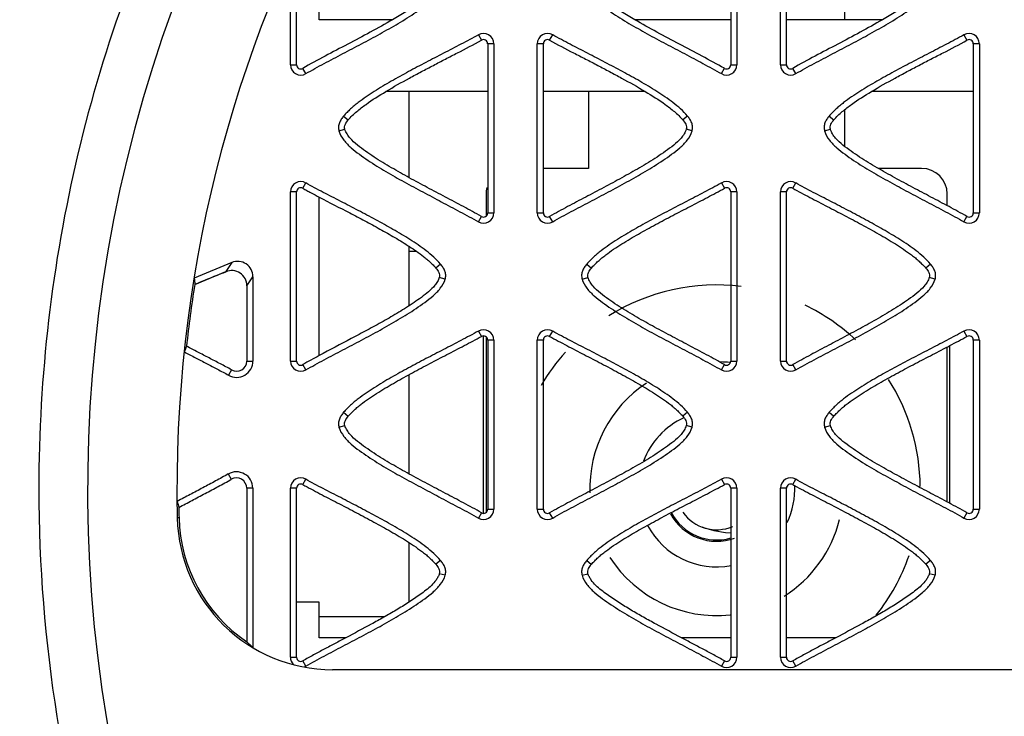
# Model space of a CAD drawing. Header units: millimetres. Extents: x 30 to 123, y 16 to 200.
# Tile 4 of 18: x 48 to 67, y 149 to 163. Entities that reach past the tile are written whole.
import ezdxf

# ---------------------------------------------------------------- set-up
doc = ezdxf.new("R2010")
doc.units = ezdxf.units.MM
doc.header["$LTSCALE"] = 14.011522
doc.layers.get('0').update_dxf_attribs({"linetype": 'CONTINUOUS'})

msp = doc.modelspace()

# ---------------------------------------------------------------- linework, layer by layer
at = {"color": 7}
for p, q in [((53.501, 162.623), (53.501, 164.942)), ((61.531, 165.044), (61.531, 161.744)), ((61.65, 165.044), (61.65, 161.744)), ((62.5, 161.744), (62.5, 165.044)), ((62.619, 161.744), (62.619, 165.044)), ((63.755, 162.623), (63.755, 164.581)), ((53.058, 161.744), (53.058, 164.123)), ((52.939, 161.744), (52.939, 163.862)), ((54.931, 162.623), (53.501, 162.623)), ((61.531, 162.623), (59.657, 162.623)), ((64.492, 162.623), (62.619, 162.623)), ((56.606, 162.328), (56.666, 162.225)), ((57.997, 162.225), (58.056, 162.328)), ((66.082, 162.328), (66.141, 162.225)), ((56.788, 162.154), (56.788, 158.854)), ((56.906, 162.154), (56.788, 162.154)), ((56.906, 162.154), (56.906, 158.854)), ((57.756, 158.854), (57.756, 162.154)), ((57.875, 162.154), (57.756, 162.154)), ((57.875, 158.854), (57.875, 162.154)), ((66.263, 162.154), (66.263, 158.854)), ((66.382, 162.154), (66.263, 162.154)), ((66.382, 162.154), (66.382, 158.854)), ((52.939, 161.744), (53.058, 161.744)), ((53.239, 161.571), (53.179, 161.674)), ((61.35, 161.571), (61.408, 161.675)), ((61.531, 161.744), (61.65, 161.744)), ((62.5, 161.744), (62.619, 161.744)), ((62.8, 161.571), (62.74, 161.674)), ((56.788, 161.223), (54.801, 161.223)), ((55.255, 159.541), (55.255, 161.223)), ((59.862, 161.223), (57.875, 161.223)), ((58.755, 161.223), (58.755, 159.723)), ((66.263, 161.223), (64.276, 161.223)), ((63.755, 160.152), (63.755, 160.869)), ((53.976, 160.744), (54.067, 160.668)), ((60.686, 160.744), (60.596, 160.668)), ((63.452, 160.744), (63.543, 160.668)), ((53.886, 160.454), (54.001, 160.485)), ((60.776, 160.454), (60.662, 160.485)), ((63.362, 160.454), (63.476, 160.485)), ((58.755, 159.723), (57.875, 159.723)), ((65.255, 159.723), (64.407, 159.723)), ((53.179, 159.335), (53.239, 159.438)), ((61.35, 159.438), (61.409, 159.335)), ((62.74, 159.335), (62.8, 159.438)), ((52.939, 155.964), (52.939, 159.264)), ((53.058, 159.264), (52.939, 159.264)), ((53.058, 155.964), (53.058, 159.264)), ((53.501, 156.07), (53.501, 159.162)), ((56.755, 159.223), (56.755, 158.792)), ((61.531, 159.264), (61.531, 155.964)), ((61.65, 159.264), (61.531, 159.264)), ((61.65, 159.264), (61.65, 155.964)), ((62.5, 155.964), (62.5, 159.264)), ((62.619, 159.264), (62.5, 159.264)), ((62.619, 155.964), (62.619, 159.264)), ((65.755, 158.993), (65.755, 159.223)), ((56.606, 158.681), (56.665, 158.785)), ((56.788, 158.854), (56.906, 158.854)), ((57.756, 158.854), (57.875, 158.854)), ((58.056, 158.681), (57.997, 158.784)), ((66.082, 158.681), (66.14, 158.785)), ((66.263, 158.854), (66.382, 158.854)), ((55.255, 157.042), (55.255, 158.2)), ((55.405, 158.1), (55.255, 158.1)), ((51.794, 157.886), (51.062, 157.583)), ((51.794, 157.886), (51.675, 157.708)), ((55.869, 157.854), (55.778, 157.778)), ((58.72, 157.854), (58.811, 157.778)), ((65.43, 157.854), (65.339, 157.778)), ((51.072, 157.457), (51.675, 157.708)), ((51.676, 157.705), (51.714, 157.721)), ((52.089, 157.431), (52.208, 157.609)), ((52.208, 157.609), (52.208, 155.964)), ((55.959, 157.564), (55.844, 157.595)), ((58.63, 157.564), (58.745, 157.595)), ((65.52, 157.564), (65.405, 157.595)), ((52.089, 157.431), (52.089, 155.964)), ((56.606, 156.548), (56.666, 156.445)), ((56.705, 152.993), (56.705, 156.456)), ((56.755, 156.436), (56.755, 153.012)), ((57.997, 156.445), (58.056, 156.548)), ((66.082, 156.548), (66.141, 156.445)), ((56.788, 156.374), (56.788, 153.074)), ((56.906, 156.374), (56.788, 156.374)), ((56.906, 156.374), (56.906, 153.074)), ((57.756, 153.074), (57.756, 156.374)), ((57.875, 156.374), (57.756, 156.374)), ((57.875, 153.074), (57.875, 156.374)), ((65.755, 153.213), (65.755, 156.239)), ((65.805, 153.186), (65.805, 156.266)), ((66.263, 156.374), (66.263, 153.074)), ((66.382, 156.374), (66.263, 156.374)), ((66.382, 156.374), (66.382, 153.074)), ((52.089, 155.964), (52.208, 155.964)), ((52.939, 155.964), (53.058, 155.964)), ((53.239, 155.791), (53.179, 155.894)), ((61.35, 155.791), (61.408, 155.895)), ((61.531, 155.964), (61.65, 155.964)), ((62.5, 155.964), (62.619, 155.964)), ((62.8, 155.791), (62.74, 155.894)), ((51.789, 155.791), (51.729, 155.688)), ((55.255, 153.761), (55.255, 155.7)), ((53.976, 154.964), (54.067, 154.888)), ((60.686, 154.964), (60.596, 154.888)), ((63.452, 154.964), (63.542, 154.888)), ((53.886, 154.674), (54.001, 154.705)), ((60.776, 154.674), (60.662, 154.705)), ((63.362, 154.674), (63.476, 154.705)), ((51.726, 153.761), (51.785, 153.658)), ((53.179, 153.555), (53.239, 153.658)), ((61.35, 153.658), (61.409, 153.555)), ((62.74, 153.555), (62.8, 153.658)), ((52.085, 153.484), (52.085, 150.489)), ((52.204, 153.484), (52.085, 153.484)), ((52.204, 153.484), (52.204, 150.378)), ((52.939, 150.184), (52.939, 153.484)), ((53.058, 153.484), (52.939, 153.484)), ((53.058, 150.184), (53.058, 153.484)), ((61.531, 153.484), (61.531, 150.184)), ((61.65, 153.484), (61.531, 153.484)), ((61.65, 153.484), (61.65, 150.184)), ((62.5, 150.184), (62.5, 153.484)), ((62.619, 153.484), (62.5, 153.484)), ((62.619, 150.184), (62.619, 153.484)), ((56.666, 153.004), (56.606, 152.901)), ((56.788, 153.074), (56.906, 153.074)), ((57.756, 153.074), (57.875, 153.074)), ((58.056, 152.901), (57.997, 153.004)), ((66.141, 153.004), (66.082, 152.901)), ((66.263, 153.074), (66.382, 153.074)), ((50.765, 152.907), (50.73, 152.906)), ((55.255, 151.263), (55.255, 152.42)), ((55.869, 152.074), (55.778, 151.998)), ((58.72, 152.074), (58.81, 151.998)), ((65.43, 152.074), (65.339, 151.998)), ((55.959, 151.784), (55.844, 151.815)), ((58.63, 151.784), (58.745, 151.815)), ((65.52, 151.784), (65.405, 151.815)), ((53.501, 151.258), (53.058, 151.258)), ((53.501, 150.566), (53.501, 151.258)), ((54.773, 150.973), (53.501, 150.973)), ((54.021, 150.566), (53.501, 150.566)), ((61.531, 150.566), (60.567, 150.566)), ((63.582, 150.566), (62.619, 150.566)), ((52.939, 150.184), (53.058, 150.184)), ((53.239, 150.011), (53.179, 150.114)), ((61.409, 150.114), (61.35, 150.011)), ((61.531, 150.184), (61.65, 150.184)), ((62.5, 150.184), (62.619, 150.184)), ((62.8, 150.011), (62.74, 150.114)), ((98.75, 149.942), (53.761, 149.942))]:
    msp.add_line(p, q, dxfattribs=at)
msp.add_lwpolyline([(60.97, 152.727), (60.996, 152.715), (61.204, 152.658), (61.427, 152.622), (61.531, 152.61)], dxfattribs=at)
for radius in [46.72, 43.68, 42.58, 40.8, 40.089, 35.887, 35.65]:
    msp.add_circle((76.255, 153.473), radius, dxfattribs=at)
for centre, radius, start, end in [((76.255, 153.473), 35, 9.9087, 170.0913), ((76.255, 153.473), 27.275, 323.8988, 216.1012), ((76.255, 153.473), 25.531, 358.7267, 181.2733), ((56.706, 162.154), 0.2, 0, 120), ((56.706, 162.154), 0.0811, 0, 120), ((57.956, 162.154), 0.2, 60, 180), ((57.956, 162.154), 0.0811, 60, 180), ((66.182, 162.154), 0.2, 0, 120), ((66.182, 162.154), 0.0811, 0, 120), ((53.139, 161.744), 0.2, 180, 300), ((53.139, 161.744), 0.0811, 180, 300), ((61.45, 161.744), 0.2, 240, 360), ((61.45, 161.744), 0.0811, 239.2715, 360), ((62.7, 161.744), 0.2, 180, 300), ((62.7, 161.744), 0.0811, 180, 300), ((65.255, 159.223), 0.5, 0, 90), ((53.139, 159.264), 0.2, 60, 180), ((53.139, 159.264), 0.0811, 60, 180), ((57.255, 159.223), 0.5, 165.5748, 180), ((61.45, 159.264), 0.2, 0, 120), ((61.45, 159.264), 0.0811, 0, 120), ((62.7, 159.264), 0.2, 60, 180), ((62.7, 159.264), 0.0811, 60, 180), ((56.706, 158.854), 0.2, 240, 360), ((56.706, 158.854), 0.0811, 239.2715, 360), ((57.956, 158.854), 0.2, 180, 300), ((57.956, 158.854), 0.0811, 180, 300), ((66.182, 158.854), 0.2, 240, 360), ((66.182, 158.854), 0.0811, 239.2715, 360), ((98.048, 43.69), 123.085, 112.22118, 112.43655), ((25.941, 220.01), 67.41, 292.28101, 292.4428), ((76.255, 153.473), 25.497, 171.0111, 173.742), ((61.255, 153.473), 3.975, 83.0965, 121.9792), ((61.255, 153.473), 3.975, 46.9648, 64.2286), ((56.706, 156.374), 0.2, 0, 120), ((56.706, 156.374), 0.0811, 0, 120), ((57.956, 156.374), 0.2, 60, 180), ((57.956, 156.374), 0.0811, 60, 180), ((66.182, 156.374), 0.2, 0, 120), ((66.182, 156.374), 0.0811, 0, 120), ((74.822, 147.262), 25.546, 159.3937, 159.6624), ((61.255, 153.473), 3.975, 137.8631, 149.5379), ((51.889, 155.964), 0.319, 240, 360), ((51.889, 155.964), 0.2, 240.0051, 360), ((53.139, 155.964), 0.2, 180, 300), ((53.139, 155.964), 0.0811, 180.0002, 299.9984), ((61.255, 153.473), 2.475, 84.0958, 88.1509), ((61.45, 155.964), 0.2, 240, 360), ((61.45, 155.964), 0.0811, 239.2715, 360), ((62.7, 155.964), 0.2, 180, 300), ((62.7, 155.964), 0.0811, 180, 300), ((61.255, 153.473), 2.475, 123.5758, 181.8893), ((61.255, 153.473), 3.975, 0.5867, 32.4556), ((61.255, 153.473), 1.525, 114.7758, 159.4659), ((51.885, 153.484), 0.319, 0, 120), ((51.885, 153.484), 0.2, 0, 119.9952), ((53.139, 153.484), 0.2, 60, 180), ((53.139, 153.484), 0.0811, 60, 180), ((61.45, 153.484), 0.2, 0, 120), ((61.45, 153.484), 0.0811, 0, 120), ((62.7, 153.484), 0.2, 60, 180), ((62.7, 153.484), 0.0811, 60, 180), ((61.255, 153.473), 1.525, 334.3916, 2.6044), ((76.255, 153.473), 28.226, 180, 216.1011), ((74.83, 159.51), 24.906, 194.6119, 194.8927), ((76.255, 153.473), 25.497, 180.8188, 181.2733), ((56.706, 153.074), 0.2, 240, 360), ((56.706, 153.074), 0.0811, 240, 360), ((57.956, 153.074), 0.2, 180, 300), ((57.956, 153.074), 0.0811, 180, 300), ((61.255, 153.473), 1.025, 208.3808, 290.077), ((61.255, 153.473), 1, 207.7904, 286.1927), ((61.255, 153.473), 0.8, 214.8708, 293.0819), ((66.182, 153.074), 0.2, 240, 360), ((66.182, 153.074), 0.0811, 240, 360), ((53.761, 152.973), 3.031, 181.2733, 270), ((53.761, 152.973), 2.997, 181.2733, 236.0011), ((61.255, 153.473), 1.525, 207.9421, 280.6361), ((61.255, 153.473), 2.475, 302.1803, 345.9062), ((61.255, 153.473), 2.475, 212.778, 276.1855), ((61.255, 153.473), 3.975, 321.6041, 340.8436), ((53.139, 150.184), 0.2, 180, 223.8464), ((53.139, 150.184), 0.0811, 180, 300), ((61.45, 150.184), 0.2, 240, 360), ((61.45, 150.184), 0.0811, 240, 360), ((62.7, 150.184), 0.2, 180, 300), ((62.7, 150.184), 0.0811, 180, 300), ((53.139, 150.184), 0.2, 291.0058, 300.0015)]:
    msp.add_arc(centre, radius, start, end, dxfattribs=at)
for centre, major_axis, ratio, start_param, end_param in [((51.788, 157.429), (0.168, 0.251), 0.99217, -0.978184, 0.978184), ((51.907, 157.607), (0.168, 0.251), 0.99217, -0.978184, 0.978184), ((73.996, 158.926), (-9.052, 21.843), 0.968344, 1.246307, 1.251607), ((54.67, 152.973), (3.642, 0), 0.968344, -2.359913, -2.314595)]:
    msp.add_ellipse(centre, major_axis=major_axis, ratio=ratio, start_param=start_param, end_param=end_param, dxfattribs=at)
for points, knots in [([(59.454, 176.18), (58.574, 175.523), (56.889, 174.108), (54.617, 171.714), (52.642, 169.069), (50.988, 166.212), (49.678, 163.182), (48.729, 160.02), (48.156, 156.769), (48.029, 154.571), (48.029, 153.473)], [0, 0, 0, 0, 0.124984, 0.249983, 0.374975, 0.499979, 0.62499, 0.750003, 0.87501, 1, 1, 1, 1]), ([(53.239, 161.571), (53.357, 161.64), (53.599, 161.769), (53.962, 161.961), (54.325, 162.152), (54.627, 162.314), (54.866, 162.448), (55.044, 162.551), (55.22, 162.657), (55.392, 162.769), (55.561, 162.886), (55.724, 163.011), (55.869, 163.157), (55.941, 163.278), (55.959, 163.344)], [0, 0, 0, 0, 0.124993, 0.249992, 0.374985, 0.49998, 0.562476, 0.624978, 0.687479, 0.749965, 0.812491, 0.874975, 0.937505, 1, 1, 1, 1]), ([(55.844, 163.375), (55.838, 163.351), (55.817, 163.305), (55.762, 163.221), (55.676, 163.129), (55.56, 163.034), (55.438, 162.945), (55.315, 162.86), (55.147, 162.751), (55.018, 162.674), (54.931, 162.623)], [0, 0, 0, 0, 0.062457, 0.124939, 0.249848, 0.374845, 0.499876, 0.624908, 0.749941, 1, 1, 1, 1]), ([(58.63, 163.344), (58.647, 163.278), (58.719, 163.157), (58.864, 163.011), (59.028, 162.886), (59.196, 162.768), (59.369, 162.657), (59.603, 162.516), (59.901, 162.347), (60.263, 162.152), (60.626, 161.961), (60.99, 161.769), (61.23, 161.637), (61.35, 161.571)], [0, 0, 0, 0, 0.062468, 0.124958, 0.187463, 0.249977, 0.312471, 0.374981, 0.499981, 0.624986, 0.749991, 0.874995, 1, 1, 1, 1]), ([(59.657, 162.623), (59.571, 162.674), (59.442, 162.751), (59.274, 162.86), (59.15, 162.945), (59.029, 163.034), (58.913, 163.129), (58.826, 163.221), (58.772, 163.305), (58.751, 163.351), (58.745, 163.375)], [0, 0, 0, 0, 0.250059, 0.375092, 0.500124, 0.625155, 0.750152, 0.875061, 0.937543, 1, 1, 1, 1]), ([(62.8, 161.571), (62.918, 161.64), (63.16, 161.769), (63.523, 161.961), (63.886, 162.152), (64.188, 162.314), (64.427, 162.448), (64.605, 162.551), (64.781, 162.657), (64.953, 162.769), (65.122, 162.886), (65.285, 163.011), (65.43, 163.157), (65.502, 163.278), (65.52, 163.344)], [0, 0, 0, 0, 0.124993, 0.249992, 0.374985, 0.49998, 0.562476, 0.624978, 0.687479, 0.749965, 0.812491, 0.874975, 0.937505, 1, 1, 1, 1]), ([(65.405, 163.375), (65.398, 163.351), (65.378, 163.305), (65.323, 163.221), (65.237, 163.129), (65.121, 163.034), (64.999, 162.945), (64.876, 162.86), (64.708, 162.751), (64.579, 162.674), (64.492, 162.623)], [0, 0, 0, 0, 0.062457, 0.124939, 0.249848, 0.374845, 0.499876, 0.624908, 0.749941, 1, 1, 1, 1]), ([(54.931, 162.623), (54.788, 162.54), (54.497, 162.379), (54.058, 162.145), (53.616, 161.914), (53.323, 161.757), (53.179, 161.674)], [0, 0, 0, 0, 0.249996, 0.5, 0.750008, 1, 1, 1, 1]), ([(61.408, 161.675), (61.263, 161.754), (60.971, 161.914), (60.531, 162.146), (60.091, 162.378), (59.8, 162.54), (59.657, 162.623)], [0, 0, 0, 0, 0.25, 0.499991, 0.750002, 1, 1, 1, 1]), ([(64.492, 162.623), (64.349, 162.54), (64.058, 162.379), (63.619, 162.145), (63.177, 161.914), (62.884, 161.757), (62.74, 161.674)], [0, 0, 0, 0, 0.249996, 0.5, 0.750008, 1, 1, 1, 1]), ([(56.606, 162.328), (56.551, 162.296), (56.437, 162.236), (56.267, 162.146), (56.096, 162.056), (55.868, 161.939), (55.583, 161.791), (55.242, 161.611), (54.905, 161.425), (54.629, 161.26), (54.414, 161.12), (54.284, 161.026), (54.183, 160.946), (54.111, 160.882), (54.043, 160.814), (53.997, 160.769), (53.976, 160.744)], [0, 0, 0, 0, 0.062499, 0.125003, 0.187501, 0.250003, 0.375003, 0.500004, 0.625002, 0.749995, 0.812497, 0.87499, 0.906254, 0.937489, 0.968752, 1, 1, 1, 1]), ([(54.801, 161.223), (54.952, 161.314), (55.183, 161.443), (55.495, 161.61), (55.728, 161.733), (55.963, 161.856), (56.277, 162.016), (56.513, 162.137), (56.666, 162.225)], [0, 0, 0, 0, 0.24999, 0.37501, 0.500004, 0.624995, 0.750017, 1, 1, 1, 1]), ([(57.997, 162.225), (58.15, 162.137), (58.385, 162.016), (58.7, 161.856), (58.934, 161.733), (59.168, 161.61), (59.479, 161.443), (59.71, 161.314), (59.862, 161.223)], [0, 0, 0, 0, 0.249984, 0.375004, 0.499995, 0.62499, 0.75001, 1, 1, 1, 1]), ([(60.686, 160.744), (60.604, 160.842), (60.408, 161.012), (60.089, 161.228), (59.758, 161.425), (59.42, 161.611), (59.08, 161.791), (58.738, 161.969), (58.395, 162.145), (58.168, 162.263), (58.056, 162.328)], [0, 0, 0, 0, 0.124911, 0.249901, 0.37492, 0.499934, 0.624951, 0.74996, 0.87499, 1, 1, 1, 1]), ([(66.082, 162.328), (66.026, 162.296), (65.912, 162.236), (65.742, 162.146), (65.571, 162.056), (65.343, 161.939), (65.058, 161.791), (64.718, 161.611), (64.38, 161.425), (64.104, 161.26), (63.889, 161.12), (63.759, 161.026), (63.658, 160.946), (63.586, 160.882), (63.518, 160.814), (63.472, 160.769), (63.452, 160.744)], [0, 0, 0, 0, 0.062499, 0.125003, 0.187501, 0.250003, 0.375003, 0.500004, 0.625002, 0.749995, 0.812497, 0.87499, 0.906254, 0.937489, 0.968752, 1, 1, 1, 1]), ([(64.276, 161.223), (64.427, 161.314), (64.659, 161.443), (64.97, 161.61), (65.204, 161.733), (65.438, 161.856), (65.752, 162.016), (65.988, 162.137), (66.141, 162.225)], [0, 0, 0, 0, 0.24999, 0.37501, 0.500004, 0.624995, 0.750017, 1, 1, 1, 1]), ([(54.067, 160.668), (54.117, 160.727), (54.229, 160.833), (54.473, 161.021), (54.669, 161.144), (54.801, 161.223)], [0, 0, 0, 0, 0.249999, 0.500165, 1, 1, 1, 1]), ([(59.862, 161.223), (59.994, 161.144), (60.19, 161.021), (60.434, 160.833), (60.546, 160.726), (60.596, 160.668)], [0, 0, 0, 0, 0.499839, 0.749998, 1, 1, 1, 1]), ([(63.543, 160.668), (63.592, 160.727), (63.704, 160.833), (63.949, 161.021), (64.144, 161.144), (64.276, 161.223)], [0, 0, 0, 0, 0.249999, 0.500165, 1, 1, 1, 1]), ([(53.976, 160.744), (53.96, 160.724), (53.928, 160.682), (53.89, 160.612), (53.872, 160.533), (53.88, 160.48), (53.886, 160.454)], [0, 0, 0, 0, 0.249616, 0.500302, 0.749592, 1, 1, 1, 1]), ([(54.001, 160.485), (53.997, 160.502), (53.993, 160.536), (54.009, 160.585), (54.036, 160.628), (54.057, 160.655), (54.067, 160.668)], [0, 0, 0, 0, 0.250808, 0.499741, 0.7507, 1, 1, 1, 1]), ([(60.596, 160.668), (60.607, 160.655), (60.627, 160.628), (60.653, 160.584), (60.671, 160.536), (60.666, 160.501), (60.662, 160.485)], [0, 0, 0, 0, 0.250316, 0.500489, 0.750688, 1, 1, 1, 1]), ([(60.776, 160.454), (60.783, 160.48), (60.791, 160.533), (60.772, 160.612), (60.735, 160.682), (60.703, 160.724), (60.686, 160.744)], [0, 0, 0, 0, 0.249755, 0.499497, 0.749639, 1, 1, 1, 1]), ([(63.452, 160.744), (63.435, 160.724), (63.403, 160.682), (63.366, 160.612), (63.347, 160.533), (63.355, 160.48), (63.362, 160.454)], [0, 0, 0, 0, 0.249616, 0.500302, 0.749592, 1, 1, 1, 1]), ([(63.476, 160.485), (63.472, 160.502), (63.469, 160.536), (63.485, 160.585), (63.512, 160.628), (63.532, 160.655), (63.543, 160.668)], [0, 0, 0, 0, 0.250808, 0.499741, 0.7507, 1, 1, 1, 1]), ([(53.886, 160.454), (53.904, 160.388), (53.976, 160.267), (54.121, 160.121), (54.284, 159.996), (54.453, 159.878), (54.625, 159.767), (54.86, 159.626), (55.158, 159.457), (55.52, 159.262), (55.883, 159.071), (56.247, 158.879), (56.486, 158.747), (56.606, 158.681)], [0, 0, 0, 0, 0.062468, 0.124958, 0.187463, 0.249977, 0.312471, 0.374981, 0.499981, 0.624986, 0.749991, 0.874995, 1, 1, 1, 1]), ([(56.665, 158.785), (56.548, 158.849), (56.315, 158.977), (55.962, 159.164), (55.609, 159.35), (55.257, 159.538), (54.909, 159.734), (54.624, 159.906), (54.405, 160.056), (54.244, 160.174), (54.12, 160.286), (54.05, 160.38), (54.018, 160.438), (54.006, 160.469), (54.001, 160.485)], [0, 0, 0, 0, 0.125015, 0.25003, 0.375045, 0.500059, 0.625071, 0.750073, 0.812578, 0.875079, 0.937515, 0.968747, 0.984374, 1, 1, 1, 1]), ([(60.662, 160.485), (60.657, 160.469), (60.645, 160.438), (60.613, 160.379), (60.543, 160.286), (60.419, 160.174), (60.258, 160.056), (60.038, 159.906), (59.753, 159.733), (59.405, 159.538), (59.053, 159.349), (58.759, 159.194), (58.523, 159.07), (58.347, 158.976), (58.171, 158.881), (58.055, 158.817), (57.997, 158.784)], [0, 0, 0, 0, 0.015626, 0.031254, 0.062486, 0.124923, 0.187423, 0.249928, 0.37493, 0.499941, 0.624955, 0.749969, 0.812476, 0.874982, 0.937494, 1, 1, 1, 1]), ([(58.056, 158.681), (58.175, 158.75), (58.417, 158.879), (58.78, 159.071), (59.143, 159.262), (59.445, 159.424), (59.684, 159.558), (59.861, 159.661), (60.037, 159.767), (60.21, 159.879), (60.378, 159.996), (60.542, 160.121), (60.687, 160.267), (60.759, 160.388), (60.776, 160.454)], [0, 0, 0, 0, 0.124993, 0.249992, 0.374985, 0.49998, 0.562476, 0.624978, 0.687479, 0.749965, 0.812491, 0.874975, 0.937505, 1, 1, 1, 1]), ([(63.362, 160.454), (63.379, 160.388), (63.451, 160.267), (63.596, 160.121), (63.76, 159.996), (63.928, 159.878), (64.1, 159.767), (64.335, 159.626), (64.633, 159.457), (64.995, 159.262), (65.358, 159.071), (65.722, 158.879), (65.961, 158.747), (66.082, 158.681)], [0, 0, 0, 0, 0.062468, 0.124958, 0.187463, 0.249977, 0.312471, 0.374981, 0.499981, 0.624986, 0.749991, 0.874995, 1, 1, 1, 1]), ([(66.14, 158.785), (66.023, 158.849), (65.791, 158.977), (65.437, 159.164), (65.084, 159.35), (64.732, 159.538), (64.384, 159.734), (64.1, 159.906), (63.88, 160.056), (63.719, 160.174), (63.595, 160.286), (63.525, 160.38), (63.493, 160.438), (63.481, 160.469), (63.476, 160.485)], [0, 0, 0, 0, 0.125015, 0.25003, 0.375045, 0.500059, 0.625071, 0.750073, 0.812578, 0.875079, 0.937515, 0.968747, 0.984374, 1, 1, 1, 1]), ([(53.179, 159.335), (53.206, 159.32), (53.259, 159.291), (53.367, 159.234), (53.447, 159.191), (53.501, 159.162)], [0, 0, 0, 0, 0.249992, 0.500009, 1, 1, 1, 1]), ([(55.869, 157.854), (55.786, 157.952), (55.59, 158.122), (55.271, 158.338), (54.94, 158.535), (54.603, 158.721), (54.262, 158.901), (53.921, 159.079), (53.578, 159.255), (53.35, 159.373), (53.239, 159.438)], [0, 0, 0, 0, 0.124911, 0.249901, 0.37492, 0.499934, 0.624951, 0.74996, 0.87499, 1, 1, 1, 1]), ([(61.35, 159.438), (61.294, 159.406), (61.18, 159.346), (61.01, 159.256), (60.839, 159.166), (60.611, 159.049), (60.326, 158.901), (59.986, 158.721), (59.648, 158.535), (59.372, 158.37), (59.157, 158.23), (59.027, 158.136), (58.926, 158.056), (58.854, 157.992), (58.786, 157.924), (58.74, 157.879), (58.72, 157.854)], [0, 0, 0, 0, 0.062499, 0.125003, 0.187501, 0.250003, 0.375003, 0.500004, 0.625002, 0.749995, 0.812497, 0.87499, 0.906254, 0.937489, 0.968752, 1, 1, 1, 1]), ([(58.811, 157.778), (58.831, 157.802), (58.877, 157.846), (58.943, 157.914), (59.016, 157.975), (59.166, 158.093), (59.403, 158.251), (59.73, 158.444), (60.063, 158.627), (60.4, 158.805), (60.681, 158.951), (60.906, 159.067), (61.074, 159.156), (61.242, 159.244), (61.354, 159.303), (61.409, 159.335)], [0, 0, 0, 0, 0.031252, 0.062503, 0.093753, 0.125008, 0.249977, 0.374975, 0.499978, 0.624983, 0.749988, 0.812491, 0.874991, 0.9375, 1, 1, 1, 1]), ([(62.74, 159.335), (62.795, 159.303), (62.907, 159.244), (63.076, 159.156), (63.244, 159.067), (63.469, 158.951), (63.75, 158.805), (64.086, 158.627), (64.419, 158.444), (64.747, 158.251), (64.984, 158.092), (65.134, 157.976), (65.206, 157.913), (65.273, 157.846), (65.319, 157.802), (65.339, 157.778)], [0, 0, 0, 0, 0.0625, 0.125009, 0.187508, 0.25001, 0.375015, 0.50002, 0.625022, 0.750019, 0.874986, 0.906251, 0.937488, 0.968751, 1, 1, 1, 1]), ([(65.43, 157.854), (65.347, 157.952), (65.151, 158.122), (64.832, 158.338), (64.501, 158.535), (64.164, 158.721), (63.823, 158.901), (63.481, 159.079), (63.139, 159.255), (62.911, 159.373), (62.8, 159.438)], [0, 0, 0, 0, 0.124911, 0.249901, 0.37492, 0.499934, 0.624951, 0.74996, 0.87499, 1, 1, 1, 1]), ([(53.501, 159.162), (53.698, 159.058), (53.996, 158.906), (54.391, 158.699), (54.685, 158.54), (54.977, 158.376), (55.215, 158.23), (55.4, 158.106), (55.512, 158.023), (55.6, 157.954), (55.661, 157.897), (55.721, 157.839), (55.76, 157.799), (55.778, 157.778)], [0, 0, 0, 0, 0.250001, 0.375001, 0.500001, 0.624999, 0.749991, 0.812493, 0.87499, 0.906251, 0.937484, 0.968755, 1, 1, 1, 1]), ([(55.778, 157.778), (55.789, 157.765), (55.809, 157.738), (55.835, 157.694), (55.853, 157.646), (55.848, 157.611), (55.844, 157.595)], [0, 0, 0, 0, 0.250316, 0.500489, 0.750688, 1, 1, 1, 1]), ([(55.959, 157.564), (55.966, 157.59), (55.973, 157.643), (55.955, 157.722), (55.917, 157.792), (55.886, 157.834), (55.869, 157.854)], [0, 0, 0, 0, 0.249755, 0.499497, 0.749639, 1, 1, 1, 1]), ([(58.72, 157.854), (58.703, 157.834), (58.671, 157.792), (58.634, 157.722), (58.616, 157.643), (58.623, 157.59), (58.63, 157.564)], [0, 0, 0, 0, 0.249616, 0.500302, 0.749592, 1, 1, 1, 1]), ([(58.745, 157.595), (58.74, 157.612), (58.737, 157.646), (58.753, 157.695), (58.78, 157.738), (58.8, 157.765), (58.811, 157.778)], [0, 0, 0, 0, 0.250808, 0.499741, 0.7507, 1, 1, 1, 1]), ([(65.339, 157.778), (65.35, 157.765), (65.37, 157.738), (65.396, 157.694), (65.414, 157.646), (65.409, 157.611), (65.405, 157.595)], [0, 0, 0, 0, 0.250316, 0.500489, 0.750688, 1, 1, 1, 1]), ([(65.52, 157.564), (65.527, 157.59), (65.534, 157.643), (65.516, 157.722), (65.478, 157.792), (65.447, 157.834), (65.43, 157.854)], [0, 0, 0, 0, 0.249755, 0.499497, 0.749639, 1, 1, 1, 1]), ([(53.239, 155.791), (53.357, 155.86), (53.599, 155.989), (53.962, 156.181), (54.325, 156.372), (54.627, 156.534), (54.866, 156.668), (55.044, 156.771), (55.22, 156.877), (55.392, 156.989), (55.561, 157.106), (55.724, 157.231), (55.869, 157.377), (55.941, 157.498), (55.959, 157.564)], [0, 0, 0, 0, 0.124993, 0.249992, 0.374985, 0.49998, 0.562476, 0.624978, 0.687479, 0.749965, 0.812491, 0.874975, 0.937505, 1, 1, 1, 1]), ([(55.844, 157.595), (55.836, 157.567), (55.811, 157.513), (55.743, 157.417), (55.637, 157.313), (55.496, 157.206), (55.351, 157.104), (55.204, 157.007), (55.003, 156.884), (54.748, 156.737), (54.438, 156.567), (54.022, 156.346), (53.708, 156.182), (53.501, 156.07)], [0, 0, 0, 0, 0.031203, 0.062439, 0.124881, 0.187378, 0.249886, 0.312395, 0.374904, 0.499921, 0.62494, 0.74996, 1, 1, 1, 1]), ([(58.63, 157.564), (58.647, 157.498), (58.719, 157.377), (58.864, 157.231), (59.028, 157.106), (59.196, 156.988), (59.369, 156.877), (59.603, 156.736), (59.901, 156.567), (60.263, 156.372), (60.626, 156.181), (60.99, 155.989), (61.23, 155.857), (61.35, 155.791)], [0, 0, 0, 0, 0.062468, 0.124958, 0.187463, 0.249977, 0.312471, 0.374981, 0.499981, 0.624986, 0.749991, 0.874995, 1, 1, 1, 1]), ([(61.408, 155.895), (61.292, 155.959), (61.059, 156.087), (60.706, 156.274), (60.352, 156.46), (60.001, 156.648), (59.653, 156.844), (59.368, 157.016), (59.148, 157.166), (58.987, 157.284), (58.863, 157.396), (58.793, 157.49), (58.761, 157.548), (58.749, 157.579), (58.745, 157.595)], [0, 0, 0, 0, 0.125015, 0.25003, 0.375045, 0.500059, 0.625071, 0.750073, 0.812578, 0.875079, 0.937515, 0.968747, 0.984374, 1, 1, 1, 1]), ([(65.405, 157.595), (65.401, 157.579), (65.388, 157.548), (65.357, 157.489), (65.286, 157.396), (65.162, 157.284), (65.001, 157.166), (64.782, 157.016), (64.496, 156.843), (64.148, 156.648), (63.796, 156.459), (63.502, 156.304), (63.267, 156.18), (63.091, 156.086), (62.915, 155.991), (62.798, 155.927), (62.74, 155.894)], [0, 0, 0, 0, 0.015626, 0.031254, 0.062486, 0.124923, 0.187423, 0.249928, 0.37493, 0.499941, 0.624955, 0.749969, 0.812476, 0.874982, 0.937494, 1, 1, 1, 1]), ([(62.8, 155.791), (62.918, 155.86), (63.16, 155.989), (63.523, 156.181), (63.886, 156.372), (64.188, 156.534), (64.427, 156.668), (64.605, 156.771), (64.781, 156.877), (64.953, 156.989), (65.122, 157.106), (65.285, 157.231), (65.43, 157.377), (65.502, 157.498), (65.52, 157.564)], [0, 0, 0, 0, 0.124993, 0.249992, 0.374985, 0.49998, 0.562476, 0.624978, 0.687479, 0.749965, 0.812491, 0.874975, 0.937505, 1, 1, 1, 1]), ([(56.606, 156.548), (56.551, 156.516), (56.437, 156.456), (56.267, 156.366), (56.096, 156.276), (55.868, 156.159), (55.583, 156.011), (55.242, 155.831), (54.905, 155.645), (54.629, 155.48), (54.414, 155.34), (54.284, 155.246), (54.183, 155.167), (54.111, 155.102), (54.042, 155.035), (53.997, 154.989), (53.976, 154.964)], [0, 0, 0, 0, 0.062498, 0.125003, 0.1875, 0.25, 0.375, 0.5, 0.624997, 0.74999, 0.81249, 0.874991, 0.906249, 0.937483, 0.968754, 1, 1, 1, 1]), ([(54.067, 154.888), (54.088, 154.912), (54.133, 154.956), (54.2, 155.024), (54.272, 155.086), (54.422, 155.202), (54.659, 155.361), (54.987, 155.554), (55.32, 155.737), (55.656, 155.915), (55.937, 156.061), (56.162, 156.177), (56.331, 156.266), (56.499, 156.354), (56.611, 156.413), (56.666, 156.445)], [0, 0, 0, 0, 0.03125, 0.062509, 0.09375, 0.125013, 0.249979, 0.374977, 0.499979, 0.624984, 0.749989, 0.812492, 0.874991, 0.9375, 1, 1, 1, 1]), ([(57.997, 156.445), (58.052, 156.413), (58.164, 156.354), (58.332, 156.266), (58.5, 156.177), (58.726, 156.061), (59.007, 155.915), (59.343, 155.737), (59.676, 155.554), (60.003, 155.361), (60.24, 155.202), (60.391, 155.086), (60.463, 155.023), (60.53, 154.956), (60.575, 154.912), (60.596, 154.888)], [0, 0, 0, 0, 0.0625, 0.125009, 0.187508, 0.25001, 0.375015, 0.50002, 0.625022, 0.750019, 0.874986, 0.906251, 0.937488, 0.968751, 1, 1, 1, 1]), ([(60.686, 154.964), (60.604, 155.062), (60.408, 155.232), (60.089, 155.448), (59.758, 155.645), (59.42, 155.831), (59.08, 156.011), (58.738, 156.189), (58.395, 156.365), (58.168, 156.483), (58.056, 156.548)], [0, 0, 0, 0, 0.124911, 0.249901, 0.37492, 0.499934, 0.624951, 0.74996, 0.87499, 1, 1, 1, 1]), ([(66.082, 156.548), (66.026, 156.516), (65.912, 156.456), (65.742, 156.366), (65.571, 156.276), (65.343, 156.159), (65.058, 156.011), (64.718, 155.831), (64.38, 155.645), (64.104, 155.48), (63.889, 155.34), (63.759, 155.246), (63.658, 155.167), (63.586, 155.102), (63.517, 155.035), (63.472, 154.989), (63.452, 154.964)], [0, 0, 0, 0, 0.062498, 0.125003, 0.1875, 0.25, 0.375, 0.5, 0.624997, 0.74999, 0.81249, 0.874991, 0.906249, 0.937483, 0.968754, 1, 1, 1, 1]), ([(63.542, 154.888), (63.563, 154.912), (63.608, 154.956), (63.675, 155.024), (63.747, 155.086), (63.897, 155.202), (64.135, 155.361), (64.462, 155.554), (64.795, 155.737), (65.131, 155.915), (65.412, 156.061), (65.638, 156.177), (65.806, 156.266), (65.974, 156.354), (66.086, 156.413), (66.141, 156.445)], [0, 0, 0, 0, 0.03125, 0.062509, 0.09375, 0.125013, 0.249979, 0.374977, 0.499979, 0.624984, 0.749989, 0.812492, 0.874991, 0.9375, 1, 1, 1, 1]), ([(51.789, 155.791), (51.717, 155.833), (51.571, 155.909), (51.351, 156.024), (51.131, 156.139), (50.984, 156.215), (50.911, 156.253)], [0, 0, 0, 0, 0.24999, 0.500013, 0.749999, 1, 1, 1, 1]), ([(50.869, 156.141), (50.941, 156.103), (51.085, 156.029), (51.3, 155.916), (51.516, 155.804), (51.659, 155.729), (51.729, 155.688)], [0, 0, 0, 0, 0.250001, 0.499987, 0.75001, 1, 1, 1, 1]), ([(53.501, 156.07), (53.447, 156.041), (53.34, 155.982), (53.232, 155.925), (53.179, 155.894)], [0, 0, 0, 0, 0.5, 1, 1, 1, 1]), ([(53.976, 154.964), (53.959, 154.944), (53.928, 154.902), (53.89, 154.832), (53.872, 154.753), (53.88, 154.7), (53.886, 154.674)], [0, 0, 0, 0, 0.249602, 0.500351, 0.749595, 1, 1, 1, 1]), ([(54.001, 154.705), (53.997, 154.722), (53.993, 154.756), (54.009, 154.805), (54.036, 154.848), (54.056, 154.875), (54.067, 154.888)], [0, 0, 0, 0, 0.250821, 0.499703, 0.750714, 1, 1, 1, 1]), ([(60.596, 154.888), (60.607, 154.875), (60.627, 154.848), (60.653, 154.804), (60.671, 154.756), (60.666, 154.721), (60.662, 154.705)], [0, 0, 0, 0, 0.250316, 0.500489, 0.750688, 1, 1, 1, 1]), ([(60.776, 154.674), (60.783, 154.7), (60.791, 154.753), (60.772, 154.832), (60.735, 154.902), (60.703, 154.944), (60.686, 154.964)], [0, 0, 0, 0, 0.249755, 0.499497, 0.749639, 1, 1, 1, 1]), ([(63.452, 154.964), (63.435, 154.944), (63.403, 154.902), (63.366, 154.832), (63.347, 154.753), (63.355, 154.7), (63.362, 154.674)], [0, 0, 0, 0, 0.249602, 0.500351, 0.749595, 1, 1, 1, 1]), ([(63.476, 154.705), (63.472, 154.722), (63.468, 154.756), (63.485, 154.805), (63.511, 154.848), (63.531, 154.875), (63.542, 154.888)], [0, 0, 0, 0, 0.250821, 0.499703, 0.750714, 1, 1, 1, 1]), ([(53.886, 154.674), (53.904, 154.608), (53.976, 154.487), (54.121, 154.341), (54.284, 154.216), (54.453, 154.098), (54.625, 153.987), (54.86, 153.846), (55.158, 153.677), (55.52, 153.482), (55.883, 153.291), (56.246, 153.098), (56.488, 152.97), (56.606, 152.901)], [0, 0, 0, 0, 0.062467, 0.124957, 0.187462, 0.249976, 0.31247, 0.374979, 0.49998, 0.624985, 0.74999, 0.874996, 1, 1, 1, 1]), ([(56.666, 153.004), (56.551, 153.071), (56.374, 153.164), (56.14, 153.29), (55.904, 153.414), (55.61, 153.569), (55.258, 153.758), (54.91, 153.953), (54.625, 154.125), (54.405, 154.276), (54.244, 154.394), (54.12, 154.506), (54.05, 154.599), (54.018, 154.658), (54.006, 154.689), (54.001, 154.705)], [0, 0, 0, 0, 0.125015, 0.187522, 0.250028, 0.375043, 0.500057, 0.625068, 0.75007, 0.812575, 0.875075, 0.937512, 0.968745, 0.984373, 1, 1, 1, 1]), ([(60.662, 154.705), (60.657, 154.689), (60.645, 154.658), (60.613, 154.599), (60.543, 154.506), (60.419, 154.394), (60.258, 154.276), (60.038, 154.125), (59.753, 153.953), (59.405, 153.758), (59.053, 153.569), (58.759, 153.414), (58.523, 153.29), (58.347, 153.196), (58.171, 153.101), (58.055, 153.037), (57.997, 153.004)], [0, 0, 0, 0, 0.015626, 0.031254, 0.062486, 0.124923, 0.187423, 0.249928, 0.37493, 0.499941, 0.624955, 0.749969, 0.812476, 0.874982, 0.937494, 1, 1, 1, 1]), ([(58.056, 152.901), (58.175, 152.97), (58.417, 153.099), (58.78, 153.291), (59.143, 153.482), (59.445, 153.644), (59.684, 153.778), (59.861, 153.881), (60.037, 153.987), (60.21, 154.099), (60.378, 154.216), (60.542, 154.341), (60.687, 154.487), (60.759, 154.608), (60.776, 154.674)], [0, 0, 0, 0, 0.124993, 0.249992, 0.374985, 0.49998, 0.562476, 0.624978, 0.687479, 0.749965, 0.812491, 0.874975, 0.937505, 1, 1, 1, 1]), ([(63.362, 154.674), (63.379, 154.608), (63.451, 154.487), (63.596, 154.341), (63.76, 154.216), (63.928, 154.098), (64.1, 153.987), (64.335, 153.846), (64.633, 153.677), (64.995, 153.482), (65.358, 153.291), (65.721, 153.098), (65.963, 152.97), (66.082, 152.901)], [0, 0, 0, 0, 0.062467, 0.124957, 0.187462, 0.249976, 0.31247, 0.374979, 0.49998, 0.624985, 0.74999, 0.874996, 1, 1, 1, 1]), ([(66.141, 153.004), (66.026, 153.071), (65.849, 153.164), (65.615, 153.29), (65.379, 153.414), (65.085, 153.569), (64.733, 153.758), (64.385, 153.953), (64.1, 154.125), (63.88, 154.276), (63.719, 154.394), (63.595, 154.506), (63.525, 154.599), (63.493, 154.658), (63.481, 154.689), (63.476, 154.705)], [0, 0, 0, 0, 0.125015, 0.187522, 0.250028, 0.375043, 0.500057, 0.625068, 0.75007, 0.812575, 0.875075, 0.937512, 0.968745, 0.984373, 1, 1, 1, 1]), ([(51.726, 153.761), (51.644, 153.713), (51.479, 153.624), (51.23, 153.491), (50.98, 153.359), (50.814, 153.271), (50.73, 153.227)], [0, 0, 0, 0, 0.249994, 0.500008, 0.75, 1, 1, 1, 1]), ([(50.761, 153.109), (50.847, 153.154), (51.018, 153.245), (51.275, 153.381), (51.531, 153.517), (51.702, 153.609), (51.785, 153.658)], [0, 0, 0, 0, 0.25, 0.499992, 0.750005, 1, 1, 1, 1]), ([(53.179, 153.555), (53.207, 153.539), (53.263, 153.509), (53.375, 153.45), (53.514, 153.375), (53.683, 153.287), (53.908, 153.171), (54.189, 153.025), (54.525, 152.847), (54.858, 152.664), (55.186, 152.471), (55.423, 152.312), (55.573, 152.196), (55.645, 152.134), (55.712, 152.066), (55.758, 152.022), (55.778, 151.998)], [0, 0, 0, 0, 0.031249, 0.062501, 0.125003, 0.187505, 0.250008, 0.375013, 0.500017, 0.62502, 0.750017, 0.874985, 0.906252, 0.93749, 0.968749, 1, 1, 1, 1]), ([(55.869, 152.074), (55.786, 152.172), (55.59, 152.342), (55.271, 152.558), (54.94, 152.755), (54.603, 152.941), (54.262, 153.121), (53.921, 153.299), (53.578, 153.475), (53.35, 153.593), (53.239, 153.658)], [0, 0, 0, 0, 0.124911, 0.249901, 0.37492, 0.499934, 0.624951, 0.74996, 0.87499, 1, 1, 1, 1]), ([(61.35, 153.658), (61.294, 153.626), (61.18, 153.566), (61.01, 153.476), (60.839, 153.386), (60.611, 153.269), (60.326, 153.121), (59.986, 152.941), (59.648, 152.755), (59.372, 152.59), (59.157, 152.45), (59.027, 152.356), (58.926, 152.277), (58.855, 152.212), (58.786, 152.145), (58.74, 152.099), (58.72, 152.074)], [0, 0, 0, 0, 0.062498, 0.125003, 0.1875, 0.25, 0.375, 0.5, 0.624997, 0.74999, 0.81249, 0.874991, 0.906249, 0.937483, 0.968754, 1, 1, 1, 1]), ([(58.81, 151.998), (58.831, 152.022), (58.876, 152.066), (58.943, 152.134), (59.016, 152.196), (59.166, 152.312), (59.403, 152.471), (59.73, 152.664), (60.063, 152.847), (60.399, 153.025), (60.681, 153.171), (60.906, 153.287), (61.074, 153.376), (61.242, 153.464), (61.354, 153.523), (61.409, 153.555)], [0, 0, 0, 0, 0.03125, 0.062509, 0.09375, 0.125013, 0.249979, 0.374977, 0.499979, 0.624984, 0.749989, 0.812492, 0.874991, 0.9375, 1, 1, 1, 1]), ([(62.74, 153.555), (62.795, 153.523), (62.907, 153.464), (63.076, 153.376), (63.244, 153.287), (63.469, 153.171), (63.75, 153.025), (64.086, 152.847), (64.419, 152.664), (64.747, 152.471), (64.984, 152.312), (65.134, 152.196), (65.206, 152.133), (65.273, 152.066), (65.319, 152.022), (65.339, 151.998)], [0, 0, 0, 0, 0.0625, 0.125009, 0.187508, 0.25001, 0.375015, 0.50002, 0.625022, 0.750019, 0.874986, 0.906251, 0.937488, 0.968751, 1, 1, 1, 1]), ([(65.43, 152.074), (65.347, 152.172), (65.151, 152.342), (64.832, 152.558), (64.501, 152.755), (64.164, 152.941), (63.823, 153.121), (63.481, 153.299), (63.139, 153.475), (62.911, 153.593), (62.8, 153.658)], [0, 0, 0, 0, 0.124911, 0.249901, 0.37492, 0.499934, 0.624951, 0.74996, 0.87499, 1, 1, 1, 1]), ([(55.778, 151.998), (55.789, 151.985), (55.809, 151.958), (55.835, 151.914), (55.853, 151.866), (55.848, 151.831), (55.844, 151.815)], [0, 0, 0, 0, 0.250316, 0.500489, 0.750688, 1, 1, 1, 1]), ([(55.959, 151.784), (55.966, 151.81), (55.973, 151.863), (55.955, 151.942), (55.917, 152.012), (55.886, 152.054), (55.869, 152.074)], [0, 0, 0, 0, 0.249755, 0.499497, 0.749639, 1, 1, 1, 1]), ([(58.72, 152.074), (58.703, 152.054), (58.671, 152.012), (58.634, 151.942), (58.616, 151.863), (58.623, 151.81), (58.63, 151.784)], [0, 0, 0, 0, 0.249602, 0.500351, 0.749595, 1, 1, 1, 1]), ([(58.745, 151.815), (58.74, 151.832), (58.737, 151.866), (58.753, 151.915), (58.78, 151.958), (58.8, 151.985), (58.81, 151.998)], [0, 0, 0, 0, 0.250821, 0.499703, 0.750714, 1, 1, 1, 1]), ([(65.339, 151.998), (65.35, 151.985), (65.37, 151.958), (65.396, 151.914), (65.414, 151.866), (65.409, 151.831), (65.405, 151.815)], [0, 0, 0, 0, 0.250316, 0.500489, 0.750688, 1, 1, 1, 1]), ([(65.52, 151.784), (65.527, 151.81), (65.534, 151.863), (65.516, 151.942), (65.478, 152.012), (65.447, 152.054), (65.43, 152.074)], [0, 0, 0, 0, 0.249755, 0.499497, 0.749639, 1, 1, 1, 1]), ([(55.844, 151.815), (55.838, 151.793), (55.819, 151.75), (55.769, 151.671), (55.659, 151.549), (55.473, 151.408), (55.242, 151.25), (55.003, 151.104), (54.76, 150.964), (54.433, 150.784), (54.186, 150.654), (54.021, 150.566)], [0, 0, 0, 0, 0.031232, 0.062473, 0.124926, 0.249849, 0.374866, 0.499889, 0.624916, 0.749944, 1, 1, 1, 1]), ([(60.567, 150.566), (60.402, 150.654), (60.155, 150.784), (59.828, 150.964), (59.586, 151.104), (59.347, 151.25), (59.116, 151.408), (58.929, 151.549), (58.819, 151.671), (58.77, 151.75), (58.751, 151.793), (58.745, 151.815)], [0, 0, 0, 0, 0.250056, 0.375084, 0.500111, 0.625134, 0.750151, 0.875074, 0.937527, 0.968768, 1, 1, 1, 1]), ([(65.405, 151.815), (65.399, 151.793), (65.38, 151.75), (65.33, 151.671), (65.22, 151.549), (65.033, 151.408), (64.803, 151.25), (64.564, 151.104), (64.321, 150.964), (63.994, 150.784), (63.747, 150.654), (63.582, 150.566)], [0, 0, 0, 0, 0.031232, 0.062473, 0.124926, 0.249849, 0.374866, 0.499889, 0.624916, 0.749944, 1, 1, 1, 1]), ([(53.239, 150.011), (53.357, 150.08), (53.599, 150.209), (53.962, 150.401), (54.325, 150.592), (54.627, 150.754), (54.866, 150.888), (55.044, 150.991), (55.22, 151.097), (55.392, 151.209), (55.561, 151.326), (55.724, 151.451), (55.869, 151.597), (55.941, 151.718), (55.959, 151.784)], [0, 0, 0, 0, 0.124993, 0.249992, 0.374985, 0.49998, 0.562476, 0.624978, 0.687479, 0.749965, 0.812491, 0.874975, 0.937505, 1, 1, 1, 1]), ([(58.63, 151.784), (58.647, 151.718), (58.719, 151.597), (58.864, 151.451), (59.028, 151.326), (59.196, 151.208), (59.369, 151.097), (59.603, 150.956), (59.901, 150.787), (60.263, 150.592), (60.627, 150.401), (60.989, 150.208), (61.231, 150.08), (61.35, 150.011)], [0, 0, 0, 0, 0.062467, 0.124957, 0.187462, 0.249976, 0.31247, 0.374979, 0.49998, 0.624985, 0.74999, 0.874996, 1, 1, 1, 1]), ([(62.8, 150.011), (62.918, 150.08), (63.16, 150.209), (63.523, 150.401), (63.886, 150.592), (64.188, 150.754), (64.427, 150.888), (64.605, 150.991), (64.781, 151.097), (64.953, 151.209), (65.122, 151.326), (65.285, 151.451), (65.43, 151.597), (65.502, 151.718), (65.52, 151.784)], [0, 0, 0, 0, 0.124993, 0.249992, 0.374985, 0.49998, 0.562476, 0.624978, 0.687479, 0.749965, 0.812491, 0.874975, 0.937505, 1, 1, 1, 1]), ([(54.021, 150.566), (53.951, 150.529), (53.81, 150.455), (53.599, 150.343), (53.388, 150.23), (53.248, 150.154), (53.179, 150.114)], [0, 0, 0, 0, 0.25, 0.499993, 0.750005, 1, 1, 1, 1]), ([(61.409, 150.114), (61.34, 150.154), (61.2, 150.23), (60.99, 150.343), (60.779, 150.455), (60.638, 150.529), (60.567, 150.566)], [0, 0, 0, 0, 0.249995, 0.500007, 0.749999, 1, 1, 1, 1]), ([(63.582, 150.566), (63.512, 150.529), (63.371, 150.455), (63.16, 150.343), (62.949, 150.23), (62.809, 150.154), (62.74, 150.114)], [0, 0, 0, 0, 0.25, 0.499993, 0.750005, 1, 1, 1, 1])]:
    msp.add_open_spline(points, degree=3, knots=knots, dxfattribs=at)

doc.saveas('drawing.dxf')
